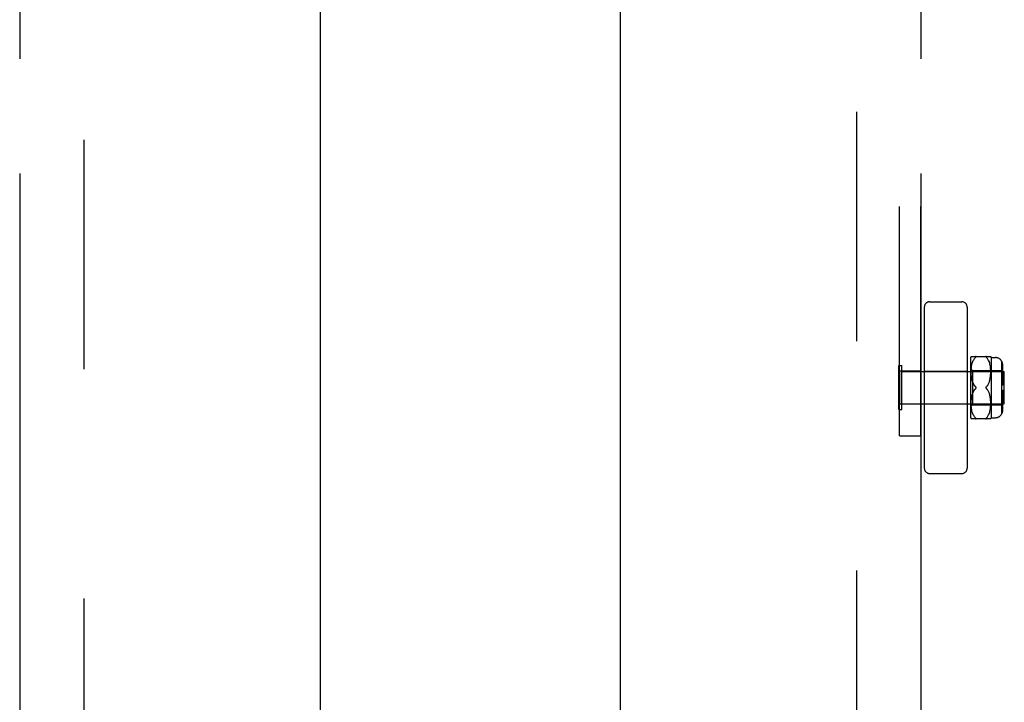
# Model space of a CAD drawing. Header units: inches. Extents: x 0 to 243, y 0 to 157.
# Tile 25 of 76: x 117.09 to 122.83, y 48.43 to 52.4. Entities that reach past the tile are written whole.
import ezdxf

# ---------------------------------------------------------------- set-up
doc = ezdxf.new("R2010")
doc.units = ezdxf.units.IN
doc.header["$LTSCALE"] = 13.357143
doc.header["$MEASUREMENT"] = 0
doc.linetypes.add('HIDDEN', pattern=[0.2, 0.1, -0.1])
doc.linetypes.add('PHANTOM', pattern=[0.8, 0.45, -0.05, 0.1, -0.05, 0.1, -0.05])
doc.layers.get('0').update_dxf_attribs({"linetype": 'CONTINUOUS'})
for name, color, linetype in [('02___PRT_ALL_AXES', 7, 'CONTINUOUS'), ('AVAILABLE_DOOR_SPACES', 7, 'CONTINUOUS'), ('DEFAULT_2', 8, 'HIDDEN')]:
    doc.layers.add(name, color=color, linetype=linetype)

msp = doc.modelspace()

# ---------------------------------------------------------------- linework, layer by layer
at = {"color": 3, "linetype": 'Continuous'}
for p, q in [((118.8394, 66.3734), (118.8394, 43.8734)), ((120.5894, 43.8734), (120.5894, 66.3734))]:
    msp.add_line(p, q, dxfattribs=at)
at = {"layer": '02___PRT_ALL_AXES', "color": 8, "linetype": 'HIDDEN'}
for p, q in [((122.3394, 50.3554), (122.2144, 50.3554)), ((122.2144, 50.3554), (122.2144, 50.1624)), ((122.3394, 50.3554), (122.3394, 50.1624)), ((122.3394, 50.1624), (122.2144, 50.1624))]:
    msp.add_line(p, q, dxfattribs=at)
at = {"layer": 'AVAILABLE_DOOR_SPACES', "color": 4, "linetype": 'PHANTOM'}
for p, q in [((117.0894, 94.2484), (117.0894, 15.9984)), ((122.3394, 94.2484), (122.3394, 15.9984))]:
    msp.add_line(p, q, dxfattribs=at)
at = {"layer": 'DEFAULT_2', "color": 8, "linetype": 'HIDDEN'}
for p, q in [((117.4644, 15.6384), (117.4644, 94.6084)), ((121.9644, 94.6084), (121.9644, 15.6384)), ((122.2144, 49.9783), (122.2144, 56.222)), ((122.3394, 49.9783), (122.3394, 56.222)), ((122.3594, 50.7277), (122.3594, 49.7901)), ((122.3906, 50.7589), (122.5782, 50.7589)), ((122.6094, 50.7277), (122.6094, 49.7901)), ((122.6294, 50.0839), (122.6294, 50.4339)), ((122.6325, 50.4408), (122.7463, 50.4408)), ((122.6445, 50.4168), (122.6469, 50.4214)), ((122.6469, 50.4213), (122.6494, 50.4256)), ((122.6494, 50.4255), (122.6522, 50.4294)), ((122.655, 50.4328), (122.658, 50.4358)), ((122.6601, 50.4381), (122.6597, 50.4376)), ((122.72, 50.4364), (122.7207, 50.4358)), ((122.7207, 50.4358), (122.7237, 50.4328)), ((122.7265, 50.4294), (122.7237, 50.4328)), ((122.7293, 50.4256), (122.7265, 50.4294)), ((122.7318, 50.4214), (122.7292, 50.4256)), ((122.7342, 50.4169), (122.7318, 50.4215)), ((122.7494, 50.4339), (122.7744, 50.4339)), ((122.7494, 50.4339), (122.7494, 50.0839)), ((122.2104, 50.3869), (122.2284, 50.3869)), ((122.2104, 50.1309), (122.2104, 50.3869)), ((122.2284, 50.1309), (122.2284, 50.3869)), ((122.6294, 50.3689), (122.6394, 50.3589)), ((122.6327, 50.3601), (122.6331, 50.3677)), ((122.6331, 50.3674), (122.6337, 50.375)), ((122.6337, 50.3747), (122.6346, 50.382)), ((122.6346, 50.3818), (122.6357, 50.3888)), ((122.6357, 50.3886), (122.6371, 50.3952)), ((122.637, 50.395), (122.6386, 50.4012)), ((122.6386, 50.401), (122.6404, 50.4068)), ((122.6404, 50.4067), (122.6424, 50.412)), ((122.6423, 50.4119), (122.6445, 50.4169)), ((122.7364, 50.412), (122.7341, 50.417)), ((122.7383, 50.4067), (122.7363, 50.4121)), ((122.7401, 50.4011), (122.7383, 50.4069)), ((122.7417, 50.3951), (122.7401, 50.4013)), ((122.743, 50.3887), (122.7416, 50.3953)), ((122.7441, 50.3819), (122.743, 50.3889)), ((122.745, 50.3749), (122.7441, 50.3822)), ((122.7456, 50.3677), (122.745, 50.3752)), ((122.746, 50.3604), (122.7456, 50.3679)), ((122.8094, 50.4133), (122.8094, 50.1046)), ((122.8094, 50.3805), (122.8144, 50.3805)), ((122.8144, 50.3931), (122.8144, 50.3555)), ((122.2284, 50.3529), (122.8254, 50.3529)), ((122.3594, 50.3539), (122.6094, 50.3539)), ((122.6325, 50.3528), (122.6327, 50.3603)), ((122.6325, 50.3458), (122.6325, 50.3531)), ((122.6327, 50.339), (122.6325, 50.346)), ((122.6331, 50.3325), (122.6327, 50.3392)), ((122.6336, 50.3264), (122.633, 50.3327)), ((122.6342, 50.3206), (122.6336, 50.3265)), ((122.635, 50.3152), (122.6342, 50.3207)), ((122.6359, 50.3102), (122.635, 50.3153)), ((122.6369, 50.3055), (122.6359, 50.3103)), ((122.638, 50.301), (122.6369, 50.3055)), ((122.6394, 50.3589), (122.8094, 50.3589)), ((122.6394, 50.3589), (122.6394, 50.1589)), ((122.7409, 50.3014), (122.742, 50.306)), ((122.7419, 50.3059), (122.7429, 50.3107)), ((122.7429, 50.3106), (122.7438, 50.3158)), ((122.7438, 50.3157), (122.7446, 50.3212)), ((122.7445, 50.3211), (122.7452, 50.327)), ((122.7452, 50.3269), (122.7457, 50.3331)), ((122.7457, 50.333), (122.746, 50.3396)), ((122.7462, 50.3532), (122.746, 50.3606)), ((122.746, 50.3394), (122.7462, 50.3464)), ((122.7462, 50.3462), (122.7462, 50.3534)), ((122.8094, 50.3555), (122.8144, 50.3555)), ((122.8094, 50.3343), (122.8144, 50.3343)), ((122.8144, 50.3432), (122.8144, 50.2739)), ((122.8254, 50.1649), (122.8254, 50.3529)), ((122.6391, 50.2968), (122.6379, 50.3011)), ((122.6405, 50.2927), (122.6391, 50.2968)), ((122.66, 50.2615), (122.6596, 50.2621)), ((122.6596, 50.2557), (122.66, 50.2564)), ((122.6607, 50.2589), (122.6606, 50.2596)), ((122.6606, 50.2583), (122.6607, 50.2589)), ((122.7237, 50.2508), (122.7207, 50.2539)), ((122.729, 50.244), (122.7265, 50.2475)), ((122.729, 50.2738), (122.7313, 50.2775)), ((122.7313, 50.2775), (122.7334, 50.2813)), ((122.7334, 50.2813), (122.7353, 50.2852)), ((122.7352, 50.2851), (122.7369, 50.2891)), ((122.7369, 50.289), (122.7384, 50.2931)), ((122.7384, 50.293), (122.7397, 50.2972)), ((122.7397, 50.2971), (122.7409, 50.3015)), ((122.8094, 50.2739), (122.8144, 50.2739)), ((122.633, 50.1852), (122.6336, 50.1915)), ((122.6336, 50.1913), (122.6342, 50.1973)), ((122.6342, 50.1971), (122.635, 50.2026)), ((122.635, 50.2025), (122.6359, 50.2077)), ((122.6359, 50.2076), (122.6369, 50.2124)), ((122.6369, 50.2123), (122.638, 50.2168)), ((122.6379, 50.2168), (122.6391, 50.2211)), ((122.6419, 50.2291), (122.6436, 50.2329)), ((122.7313, 50.2404), (122.729, 50.2441)), ((122.7334, 50.2366), (122.7313, 50.2404)), ((122.7353, 50.2327), (122.7334, 50.2366)), ((122.7369, 50.2288), (122.7352, 50.2327)), ((122.7384, 50.2248), (122.7369, 50.2288)), ((122.7397, 50.2207), (122.7384, 50.2248)), ((122.7409, 50.2164), (122.7397, 50.2207)), ((122.742, 50.2119), (122.7409, 50.2164)), ((122.7429, 50.2072), (122.7419, 50.212)), ((122.7438, 50.2021), (122.7429, 50.2072)), ((122.7445, 50.1968), (122.7452, 50.191)), ((122.7457, 50.1848), (122.7452, 50.191)), ((122.8144, 50.2439), (122.8094, 50.2439)), ((122.8144, 50.2439), (122.8144, 50.1747)), ((122.2284, 50.1649), (122.8254, 50.1649)), ((122.3594, 50.1639), (122.6094, 50.1639)), ((122.6294, 50.1489), (122.6394, 50.1589)), ((122.6325, 50.1719), (122.6327, 50.1789)), ((122.6325, 50.1648), (122.6325, 50.1721)), ((122.6327, 50.1575), (122.6325, 50.165)), ((122.6327, 50.1787), (122.6331, 50.1854)), ((122.6331, 50.1502), (122.6327, 50.1578)), ((122.6337, 50.1429), (122.6331, 50.1504)), ((122.6346, 50.1359), (122.6337, 50.1431)), ((122.6357, 50.1291), (122.6346, 50.1361)), ((122.6394, 50.1589), (122.8094, 50.1589)), ((122.743, 50.129), (122.7441, 50.1359)), ((122.7441, 50.1357), (122.745, 50.1429)), ((122.745, 50.1427), (122.7456, 50.1501)), ((122.7456, 50.1499), (122.746, 50.1574)), ((122.746, 50.1783), (122.7457, 50.1849)), ((122.7462, 50.1715), (122.746, 50.1784)), ((122.746, 50.1572), (122.7462, 50.1646)), ((122.7462, 50.1644), (122.7462, 50.1717)), ((122.8094, 50.1836), (122.8144, 50.1836)), ((122.8094, 50.1624), (122.8144, 50.1624)), ((122.8094, 50.1374), (122.8144, 50.1374)), ((122.8144, 50.1624), (122.8144, 50.1248)), ((122.2104, 50.1309), (122.2284, 50.1309)), ((122.7463, 50.0771), (122.6325, 50.0771)), ((122.6371, 50.1227), (122.6357, 50.1293)), ((122.6386, 50.1167), (122.637, 50.1229)), ((122.6404, 50.1111), (122.6386, 50.1169)), ((122.6424, 50.1058), (122.6404, 50.1112)), ((122.6445, 50.101), (122.6423, 50.1059)), ((122.6469, 50.0965), (122.6445, 50.101)), ((122.6494, 50.0923), (122.6469, 50.0965)), ((122.6522, 50.0885), (122.6494, 50.0923)), ((122.655, 50.0851), (122.6522, 50.0885)), ((122.655, 50.0851), (122.658, 50.0821)), ((122.6592, 50.0808), (122.6597, 50.0803)), ((122.7207, 50.0821), (122.7237, 50.0851)), ((122.7265, 50.0885), (122.7293, 50.0923)), ((122.7292, 50.0923), (122.7318, 50.0965)), ((122.7318, 50.0964), (122.7342, 50.101)), ((122.7341, 50.1009), (122.7364, 50.1059)), ((122.7363, 50.1058), (122.7383, 50.1111)), ((122.7383, 50.111), (122.7401, 50.1168)), ((122.7401, 50.1166), (122.7417, 50.1228)), ((122.7416, 50.1226), (122.743, 50.1292)), ((122.7494, 50.0839), (122.7744, 50.0839)), ((122.2144, 49.9783), (122.3394, 49.9783)), ((122.3906, 49.7589), (122.5782, 49.7589))]:
    msp.add_line(p, q, dxfattribs=at)
for points in [[(122.658, 50.4358), (122.655, 50.4328), (122.6522, 50.4293)], [(122.6601, 50.4381), (122.6604, 50.4386), (122.6606, 50.4391), (122.6607, 50.4395), (122.6606, 50.4398), (122.6604, 50.4401), (122.6601, 50.4404), (122.6597, 50.4406), (122.6592, 50.4407), (122.6587, 50.4408), (122.658, 50.4408)], [(122.658, 50.4358), (122.6587, 50.4364), (122.6593, 50.437), (122.6597, 50.4376)], [(122.6593, 50.4407), (122.6597, 50.4405), (122.6601, 50.4403), (122.6604, 50.4401), (122.6606, 50.4398), (122.6607, 50.4394), (122.6606, 50.439), (122.6604, 50.4386), (122.6601, 50.4381)], [(122.7207, 50.4408), (122.72, 50.4408), (122.7194, 50.4407), (122.719, 50.4405), (122.7186, 50.4403), (122.7183, 50.4401), (122.7181, 50.4398), (122.7181, 50.4394), (122.7181, 50.439), (122.7183, 50.4386), (122.7186, 50.4381), (122.719, 50.4376), (122.7195, 50.437)], [(122.72, 50.4364), (122.7194, 50.437), (122.719, 50.4376), (122.7186, 50.4381), (122.7183, 50.4386), (122.7181, 50.4391), (122.7181, 50.4395), (122.7181, 50.4398), (122.7183, 50.4401), (122.7186, 50.4404), (122.719, 50.4406), (122.7195, 50.4407), (122.72, 50.4408)], [(122.8094, 50.4126), (122.8105, 50.4104), (122.8115, 50.4081), (122.8123, 50.4057), (122.8131, 50.4032), (122.8136, 50.4006), (122.8141, 50.3981), (122.8143, 50.3956), (122.8144, 50.3931)], [(122.8144, 50.3931), (122.8143, 50.3951), (122.8142, 50.3971), (122.8139, 50.3991), (122.8135, 50.4011), (122.8131, 50.4032), (122.8125, 50.4052), (122.8118, 50.4071), (122.8111, 50.409), (122.8103, 50.4108), (122.8094, 50.4126)], [(122.8131, 50.3715), (122.8123, 50.3733), (122.8115, 50.375), (122.8105, 50.3766), (122.8094, 50.3782)], [(122.8131, 50.3715), (122.8136, 50.3697), (122.8141, 50.3679), (122.8143, 50.3661), (122.8144, 50.3644)], [(122.8135, 50.3489), (122.8131, 50.3503), (122.8125, 50.3517), (122.8118, 50.3531), (122.8111, 50.3545), (122.8103, 50.3557), (122.8094, 50.357)], [(122.8135, 50.3489), (122.8139, 50.3474), (122.8142, 50.346), (122.8143, 50.3446), (122.8144, 50.3432)], [(122.6523, 50.2476), (122.6497, 50.2441), (122.6474, 50.2405), (122.6454, 50.2368), (122.6436, 50.2329), (122.6419, 50.2291), (122.6405, 50.2251), (122.6391, 50.221)], [(122.6405, 50.2927), (122.6419, 50.2888), (122.6436, 50.2849), (122.6454, 50.2811), (122.6474, 50.2774)], [(122.658, 50.2639), (122.655, 50.267), (122.6523, 50.2703), (122.6497, 50.2737), (122.6474, 50.2774), (122.6454, 50.2811), (122.6436, 50.2849), (122.6419, 50.2888)], [(122.6454, 50.2368), (122.6474, 50.2405), (122.6497, 50.2441), (122.6523, 50.2476), (122.655, 50.2509), (122.658, 50.2539)], [(122.6523, 50.2703), (122.655, 50.267), (122.658, 50.2639)], [(122.658, 50.2639), (122.6586, 50.2634), (122.6591, 50.2628), (122.6596, 50.2621), (122.66, 50.2615), (122.6603, 50.2609), (122.6605, 50.2602), (122.6606, 50.2596)], [(122.6591, 50.2628), (122.6586, 50.2634), (122.658, 50.2639)], [(122.658, 50.2539), (122.6586, 50.2545), (122.6591, 50.2551)], [(122.6606, 50.2583), (122.6605, 50.2576), (122.6603, 50.257), (122.66, 50.2564), (122.6596, 50.2557), (122.6591, 50.2551), (122.6586, 50.2545)], [(122.7188, 50.2615), (122.7185, 50.2609), (122.7182, 50.2602), (122.7181, 50.2596), (122.7181, 50.2589)], [(122.7181, 50.2589), (122.7181, 50.2583), (122.7182, 50.2576), (122.7185, 50.257), (122.7188, 50.2564), (122.7191, 50.2557), (122.7196, 50.2551), (122.7201, 50.2545), (122.7207, 50.2539)], [(122.7188, 50.2615), (122.7191, 50.2621), (122.7196, 50.2628), (122.7201, 50.2634), (122.7207, 50.2639)], [(122.7207, 50.2539), (122.7201, 50.2545), (122.7196, 50.2551), (122.7191, 50.2557), (122.7188, 50.2564)], [(122.7201, 50.2634), (122.7196, 50.2628), (122.7191, 50.2621)], [(122.729, 50.2738), (122.7265, 50.2703), (122.7237, 50.267), (122.7207, 50.2639)], [(122.7207, 50.2539), (122.7237, 50.2508), (122.7265, 50.2476)], [(122.7452, 50.1909), (122.7446, 50.1967), (122.7438, 50.2022)], [(122.8144, 50.1747), (122.8143, 50.1729), (122.8141, 50.1712), (122.8136, 50.1694), (122.8131, 50.1675), (122.8123, 50.1658), (122.8115, 50.164), (122.8105, 50.1624), (122.8094, 50.1609)], [(122.8144, 50.1535), (122.8143, 50.1521), (122.8142, 50.1507), (122.8139, 50.1492), (122.8135, 50.1478), (122.8131, 50.1463), (122.8125, 50.1449), (122.8118, 50.1435), (122.8111, 50.1422), (122.8103, 50.1409), (122.8094, 50.1397)], [(122.6592, 50.0808), (122.6587, 50.0814), (122.658, 50.0821)], [(122.658, 50.0771), (122.6587, 50.0771), (122.6593, 50.0772), (122.6597, 50.0773), (122.6601, 50.0775), (122.6604, 50.0778), (122.6606, 50.0781), (122.6607, 50.0784), (122.6606, 50.0788), (122.6604, 50.0793), (122.6601, 50.0798)], [(122.6597, 50.0803), (122.6601, 50.0797), (122.6604, 50.0792), (122.6606, 50.0788), (122.6607, 50.0784), (122.6606, 50.078), (122.6604, 50.0777), (122.6601, 50.0775), (122.6597, 50.0773), (122.6592, 50.0772)], [(122.7207, 50.0821), (122.72, 50.0814), (122.7194, 50.0808), (122.719, 50.0802), (122.7186, 50.0797), (122.7183, 50.0792), (122.7181, 50.0788), (122.7181, 50.0784), (122.7181, 50.078), (122.7183, 50.0777), (122.7186, 50.0775), (122.719, 50.0773), (122.7195, 50.0772), (122.72, 50.0771), (122.7207, 50.0771)], [(122.72, 50.0771), (122.7194, 50.0772), (122.719, 50.0773), (122.7186, 50.0775), (122.7183, 50.0778), (122.7181, 50.0781), (122.7181, 50.0784), (122.7181, 50.0788), (122.7183, 50.0793), (122.7186, 50.0798), (122.719, 50.0803), (122.7195, 50.0809)], [(122.7265, 50.0885), (122.7237, 50.0851), (122.7207, 50.0821)], [(122.8144, 50.1248), (122.8143, 50.1223), (122.8141, 50.1198), (122.8136, 50.1172), (122.8131, 50.1147), (122.8123, 50.1122), (122.8115, 50.1097), (122.8105, 50.1075), (122.8094, 50.1053)], [(122.8094, 50.1053), (122.8103, 50.107), (122.8111, 50.1088), (122.8118, 50.1107), (122.8125, 50.1127), (122.8131, 50.1147), (122.8135, 50.1167), (122.8139, 50.1188), (122.8142, 50.1208), (122.8143, 50.1228), (122.8144, 50.1248)]]:
    msp.add_lwpolyline(points, dxfattribs=at)
for centre, radius, start, end in [((122.3906, 50.7277), 0.0312, 90, 180), ((122.5782, 50.7277), 0.0312, 0, 90), ((122.6857, 50.4126), 0.0603, 151.92124, 159.25164), ((122.693, 50.4126), 0.0603, 20.74836, 28.08214), ((122.7744, 50.3939), 0.04, 28.95502, 90), ((122.6857, 50.1053), 0.0603, 200.74836, 208.07876), ((122.693, 50.1053), 0.0603, 331.91786, 339.25164), ((122.7744, 50.1239), 0.04, 270, 331.04498), ((122.3906, 49.7901), 0.0312, 180, 270), ((122.5782, 49.7901), 0.0312, 270, 360)]:
    msp.add_arc(centre, radius, start, end, dxfattribs=at)

doc.saveas('drawing.dxf')
